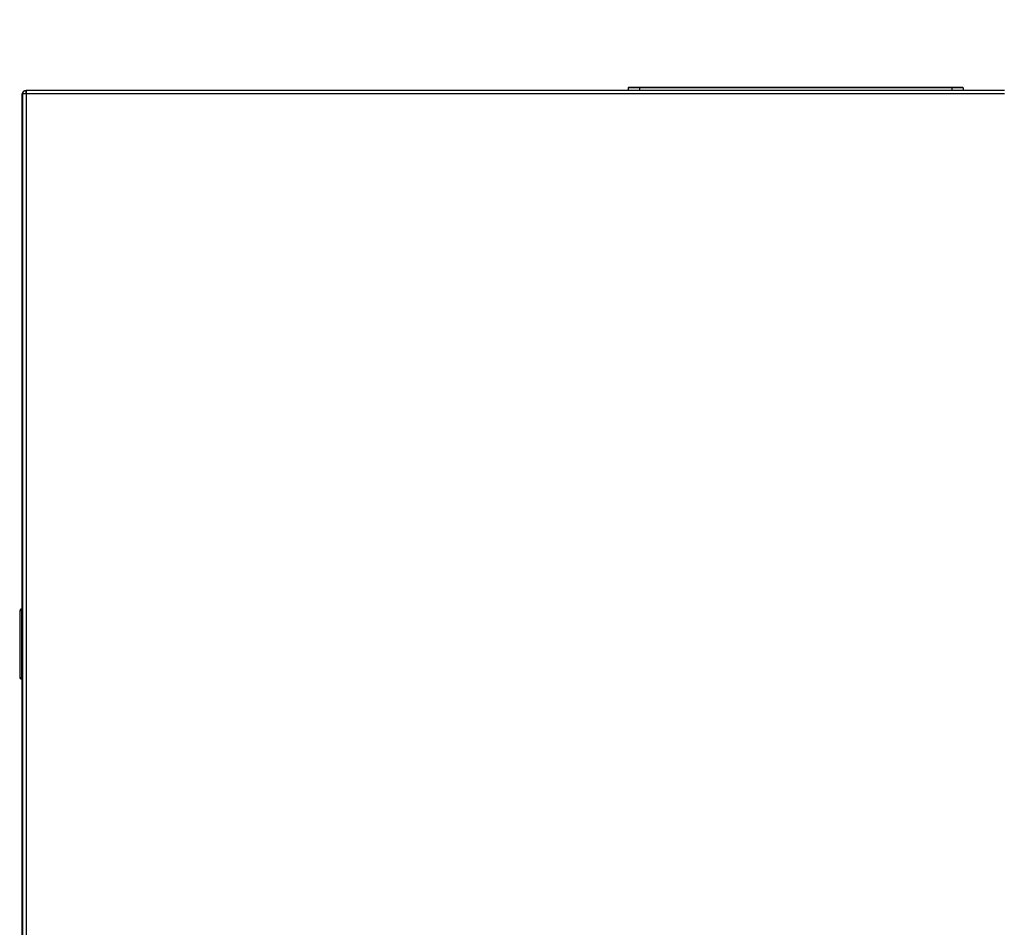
# Model space of a CAD drawing. Header units: millimetres. Extents: x 0 to 200, y 0 to 287.
# Tile 53 of 73: x 36 to 64, y 216 to 241. Entities that reach past the tile are written whole.
import ezdxf
from ezdxf.enums import TextEntityAlignment as Align

# ---------------------------------------------------------------- set-up
doc = ezdxf.new("R2010")
doc.units = ezdxf.units.MM
doc.layers.add('148.257_BW4C_CTM', color=7, linetype='Continuous')
doc.layers.add('Standard', color=7, linetype='Continuous')
doc.styles.add('SEACAD_Arial', font='arial.ttf')
doc.dimstyles.new('ISO_(mm)', dxfattribs={"dimtxt": 3, "dimasz": 3, "dimexe": 1.5, "dimexo": 0, "dimgap": 0.75, "dimtad": 1, "dimdec": 0, "dimlfac": 10, "dimtxsty": 'SEACAD_Arial', "dimblk1": '_SE_FILLED', "dimblk2": '_SE_FILLED', "dimsah": 1, "dimcen": 1.5, "dimadec": 0, "dimazin": 0, "dimtfac": 0.5, "dimtmove": 0, "dimatfit": 3, "dimfxl": 1, "dimarcsym": 0})

# ---------------------------------------------------------------- blocks, each defined once
blk = doc.blocks.new('SE')
at = {"layer": '148.257_BW4C_CTM', "color": 7, "linetype": 'Continuous'}
for p, q in [((53.418, 239.38), (53.418, 239.312)), ((53.738, 239.38), (53.738, 239.39)), ((62.538, 239.39), (53.738, 239.39)), ((62.538, 239.38), (53.738, 239.38)), ((53.738, 239.38), (53.738, 239.312)), ((62.538, 239.38), (62.538, 239.39)), ((62.538, 239.38), (62.538, 239.312)), ((62.858, 239.38), (62.858, 239.312)), ((36.368, 239.192), (36.348, 239.192)), ((36.348, 239.192), (36.348, 200.662)), ((36.368, 200.862), (36.368, 239.212)), ((36.468, 239.212), (36.368, 239.212)), ((36.466, 239.31), (36.467, 239.31)), ((36.466, 239.23), (36.467, 239.23)), ((36.467, 239.31), (36.467, 239.23)), ((36.467, 239.31), (36.468, 239.31)), ((36.467, 239.23), (36.468, 239.23)), ((36.468, 239.212), (36.468, 239.312)), ((64.018, 239.312), (36.468, 239.312)), ((64.018, 239.212), (36.468, 239.212)), ((36.468, 239.212), (36.468, 200.862)), ((36.283, 224.651), (36.283, 222.773)), ((36.333, 224.701), (36.333, 224.652)), ((36.333, 224.701), (36.348, 224.701)), ((36.333, 224.652), (36.333, 222.772)), ((36.333, 224.652), (36.348, 224.652)), ((36.333, 222.772), (36.333, 222.723)), ((36.333, 222.772), (36.348, 222.772)), ((36.333, 222.723), (36.348, 222.723))]:
    blk.add_line(p, q, dxfattribs=at)
for centre, radius, start, end in [((53.428, 239.38), 0.01, 90, 180), ((62.848, 239.38), 0.01, 0, 90), ((36.468, 239.192), 0.12, 90, 180), ((36.466, 239.212), 0.098, 90, 180), ((36.466, 239.212), 0.018, 90, 180), ((36.333, 224.651), 0.05, 90.5, 180), ((36.319, 224.137), 0.515, 88.4542, 93.971), ((36.333, 222.773), 0.05, 180, 269.5), ((36.317, 223.192), 0.42, 265.4017, 272.1731)]:
    blk.add_arc(centre, radius, start, end, dxfattribs=at)
for centre, major_axis, start_param, end_param in [((53.738, 239.38), (0.32, 0), 1.570796, 3.141593), ((53.738, 239.39), (0.31, 0), 1.570796, 3.141593), ((62.538, 239.39), (0.31, 0), 0, 1.570796), ((62.538, 239.38), (0.32, 0), 0, 1.570796)]:
    blk.add_ellipse(centre, major_axis=major_axis, ratio=0.000051, start_param=start_param, end_param=end_param, dxfattribs=at)
blk = doc.blocks.new('DMBLK7')
at = {"layer": 'Standard', "linetype": 'Continuous'}
for points in [[(124.029, 252.576), (123.529, 255.576), (123.029, 252.576)], [(124.029, 194.012), (123.029, 194.012), (123.529, 191.012)]]:
    blk.add_hatch(color=7, dxfattribs=at).paths.add_polyline_path(points)
at = {"layer": 'Standard', "color": 7, "linetype": 'Continuous'}
for p, q in [((74.888, 255.576), (125.029, 255.576)), ((123.529, 255.576), (123.529, 191.012)), ((39.288, 191.012), (125.029, 191.012))]:
    blk.add_line(p, q, dxfattribs=at)
at = {"layer": 'Standard', "color": 7, "linetype": 'Continuous', "style": 'SEACAD_Arial'}
blk.add_text('646', height=3, rotation=90, dxfattribs=at).set_placement((119.779, 219.772), align=Align.TOP_LEFT)
blk = doc.blocks.new('_SE_FILLED')
at = {"color": 0}
blk.add_line((0, 0), (-1, 0), dxfattribs=at)
blk.add_solid([(0, 0), (-1, -0.1665), (-1, 0.1665), (0, 0)], dxfattribs=at)

msp = doc.modelspace()

# ---------------------------------------------------------------- block references
at = {"layer": 'Standard'}
msp.add_blockref('SE', (0, 0), dxfattribs=at)

# ---------------------------------------------------------------- dimensions: what is measured, and where the dimension line sits
at = {"layer": 'Standard', "color": 7, "linetype": 'Continuous'}
dim = msp.add_linear_dim(base=(123.529, 191.012), p1=(65.098, 255.576), p2=(39.288, 191.012), angle=90, text='\\A1;<>', dimstyle='ISO_(mm)', dxfattribs=at)
dim.commit()
dim.dimension.update_dxf_attribs({"geometry": 'DMBLK7', "text_midpoint": (123.529, 223.294), "dimtype": 160})

doc.saveas('drawing.dxf')
